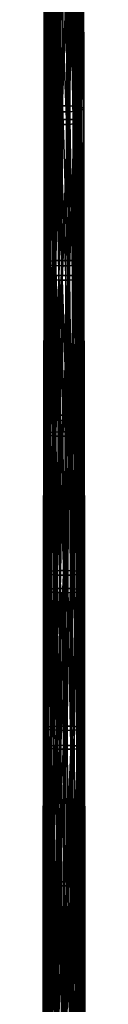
# Model space of a CAD drawing. Header units: millimetres. Extents: x -300 to 300, y 0 to 2234.
# Tile 37 of 256: x -9 to 9, y 437 to 874. Entities that reach past the tile are written whole.
import ezdxf

# ---------------------------------------------------------------- set-up
doc = ezdxf.new("R2010")
doc.units = ezdxf.units.MM
doc.header["$MEASUREMENT"] = 0
doc.layers.add('Predefinito', color=18, linetype='Continuous', true_color=0x000000)

msp = doc.modelspace()

# ---------------------------------------------------------------- meshes
at = {"layer": 'Predefinito'}
mesh = msp.add_polyface(dxfattribs=at)
corners = [(-7.64, 903.26, -73.31), (-7.26, 903.36, -73.91), (-7.54, 835.1, -85.42), (-7.9, 835, -84.8), (-7.36, 971.27, -60.34), (-6.96, 971.37, -60.92), (-7.97, 903.15, -72.68), (-8.2, 834.91, -84.15), (-7.72, 971.16, -59.74), (-8.23, 903.05, -72.04), (-8.44, 834.81, -83.49), (-8.01, 971.05, -59.12), (-8.45, 902.94, -71.39), (-8.62, 834.7, -82.83), (-8.25, 970.93, -58.48), (-8.77, 902.51, -68.72), (-8.82, 834.3, -80.12), (-8.7, 970.47, -55.86), (-8.26, 902.09, -66.11), (-8.19, 833.91, -77.5), (-8.32, 970.01, -53.25), (-6.97, 901.72, -63.74), (-6.77, 833.58, -75.18), (-7.16, 969.6, -50.85), (-4.93, 901.43, -61.82), (-4.63, 833.32, -73.34), (-5.22, 969.26, -48.86), (-1.71, 901.24, -60.48), (-1.33, 833.17, -72.13), (-2.11, 969.03, -47.38), (1.65, 901.26, -60.46), (2.06, 833.21, -72.27), (1.23, 969.03, -47.21), (4.77, 901.49, -61.69), (5.15, 833.44, -73.65), (4.38, 969.24, -48.28), (4.38, 969.24, -48.28), (4.77, 901.49, -61.69), (7.26, 901.9, -64.1), (5.15, 833.44, -73.65), (7.54, 833.84, -76.2), (7, 960.25, -52.52), (6.96, 969.66, -50.54), (7.17, 922.59, -60.12), (7.49, 846.99, -73.98), (7.33, 884.83, -67.28), (7.54, 833.84, -76.2), (7.54, 833.84, -76.2), (7.64, 809.07, -80.24), (7.49, 846.99, -73.98), (7.26, 901.9, -64.1), (7.33, 884.83, -67.28), (7.17, 922.59, -60.12), (7.26, 901.9, -64.1), (7.26, 901.9, -64.1)]
mesh.append_faces([[corners[k] for k in face] for face in [(0, 1, 2, 2), (0, 2, 3, 3), (4, 5, 1, 1), (4, 1, 0, 0), (6, 0, 3, 3), (6, 3, 7, 7), (8, 4, 0, 0), (8, 0, 6, 6), (9, 6, 7, 7), (9, 7, 10, 10), (11, 8, 6, 6), (11, 6, 9, 9), (12, 9, 10, 10), (12, 10, 13, 13), (14, 11, 9, 9), (14, 9, 12, 12), (15, 12, 13, 13), (15, 13, 16, 16), (17, 14, 12, 12), (17, 12, 15, 15), (18, 15, 16, 16), (18, 16, 19, 19), (20, 17, 15, 15), (20, 15, 18, 18), (21, 18, 19, 19), (21, 19, 22, 22), (23, 20, 18, 18), (23, 18, 21, 21), (24, 21, 22, 22), (24, 22, 25, 25), (26, 23, 21, 21), (26, 21, 24, 24), (27, 24, 25, 25), (27, 25, 28, 28), (29, 26, 24, 24), (29, 24, 27, 27), (30, 27, 28, 28), (30, 28, 31, 31), (32, 29, 27, 27), (32, 27, 30, 30), (33, 30, 31, 31), (33, 31, 34, 34), (35, 32, 30, 30), (35, 30, 33, 33), (36, 37, 38, 38), (37, 39, 40, 40), (37, 40, 38, 38), (41, 42, 43, 43), (44, 45, 46, 46), (47, 48, 49, 49), (50, 51, 52, 52), (46, 45, 53, 53), (43, 42, 54, 54)]])
mesh = msp.add_polyface(dxfattribs=at)
corners = [(8.61, 902.42, -67.28), (7.26, 901.9, -64.1), (7.54, 833.84, -76.2), (8.75, 834.34, -79.47), (8.44, 970.22, -53.62), (6.96, 969.66, -50.54), (8.62, 902.96, -70.62), (8.61, 834.84, -82.84), (8.61, 970.8, -56.92), (7.2, 835.28, -85.91), (8.58, 766.4, -93.63), (7.37, 903.45, -73.72), (7.52, 971.34, -60.04), (4.63, 835.62, -88.29), (7.03, 766.81, -96.66), (4.93, 903.83, -76.19), (5.22, 971.77, -62.6), (2.01, 835.76, -89.36), (4.33, 767.11, -98.95), (2.38, 904, -77.37), (2.76, 971.98, -63.89), (-0.72, 835.77, -89.57), (1.64, 767.23, -99.91), (-0.31, 904.03, -77.7), (0.11, 972.03, -64.33), (-3.36, 835.66, -88.95), (-1.12, 767.22, -100), (-2.95, 903.93, -77.21), (-2.53, 971.95, -63.97), (-5.7, 835.43, -87.55), (-3.74, 767.1, -99.25), (-5.33, 903.7, -75.93), (-4.95, 971.72, -62.82), (-6.21, 835.36, -87.09), (-6.04, 766.88, -97.74), (-5.87, 903.62, -75.49), (-5.5, 971.65, -62.42), (-6.7, 835.28, -86.58), (-6.54, 766.81, -97.25), (-6.37, 903.54, -75.01), (-6.02, 971.56, -61.96), (-7.14, 835.19, -86.02), (-7, 766.74, -96.71), (-6.83, 903.45, -74.48), (-6.51, 971.47, -61.46), (-7.54, 835.1, -85.42), (-7.43, 766.65, -96.14), (-7.26, 903.36, -73.91), (-6.96, 971.37, -60.92)]
mesh.append_faces([[corners[k] for k in face] for face in [(0, 1, 2, 2), (0, 2, 3, 3), (4, 5, 1, 1), (4, 1, 0, 0), (6, 0, 3, 3), (6, 3, 7, 7), (8, 4, 0, 0), (8, 0, 6, 6), (9, 7, 10, 10), (11, 6, 7, 7), (11, 7, 9, 9), (12, 8, 6, 6), (12, 6, 11, 11), (13, 9, 14, 14), (15, 11, 9, 9), (15, 9, 13, 13), (16, 11, 15, 15), (17, 13, 18, 18), (19, 15, 13, 13), (19, 13, 17, 17), (20, 15, 19, 19), (21, 17, 22, 22), (23, 19, 17, 17), (23, 17, 21, 21), (24, 19, 23, 23), (25, 21, 26, 26), (27, 23, 21, 21), (27, 21, 25, 25), (28, 23, 27, 27), (29, 25, 30, 30), (31, 27, 25, 25), (31, 25, 29, 29), (32, 27, 31, 31), (33, 29, 34, 34), (35, 31, 29, 29), (35, 29, 33, 33), (36, 31, 35, 35), (37, 33, 38, 38), (39, 35, 33, 33), (39, 33, 37, 37), (40, 35, 39, 39), (41, 37, 42, 42), (43, 39, 37, 37), (43, 37, 41, 41), (44, 39, 43, 43), (45, 41, 46, 46), (47, 43, 41, 41), (47, 41, 45, 45), (48, 43, 47, 47)]])
mesh = msp.add_polyface(dxfattribs=at)
corners = [(-7.77, 828.77, -82.92), (-7.4, 828.99, -84.4), (-7.58, 759.76, -94.46), (-7.64, 897.77, -71.44), (-7.2, 898, -72.89), (-7.63, 828.33, -79.92), (-7.89, 759.56, -92.94), (-7.64, 897.3, -68.47), (-6.51, 896.88, -65.72), (-6.37, 827.94, -77.2), (-5.56, 896.7, -64.54), (-5.35, 827.78, -76.05), (-4.34, 896.56, -63.54), (-4.08, 827.65, -75.09), (-2.96, 896.45, -62.79), (-2.64, 827.56, -74.41), (-1.49, 896.4, -62.35), (-1.15, 827.52, -74.03), (-1.84, 964.99, -49.2), (1.49, 896.42, -62.35), (1.86, 827.56, -74.17), (1.11, 965, -49.05), (4.26, 896.62, -63.45), (4.6, 827.77, -75.41), (5.45, 896.78, -64.39), (5.75, 827.93, -76.42), (-6.7, 832.44, -85.32), (-6.57, 866.56, -79.76), (-6.44, 900.63, -73.83), (-6.82, 798.26, -90.52), (6.57, 865.45, -71.31), (6.44, 899.44, -65.13), (6.31, 933.35, -58.59), (6.7, 831.4, -77.13), (6.82, 797.29, -82.6)]
mesh.append_faces([[corners[k] for k in face] for face in [(0, 1, 2, 2), (3, 4, 1, 1), (3, 1, 0, 0), (5, 0, 6, 6), (7, 3, 0, 0), (7, 0, 5, 5), (8, 7, 5, 5), (8, 5, 9, 9), (10, 8, 9, 9), (10, 9, 11, 11), (12, 10, 11, 11), (12, 11, 13, 13), (14, 12, 13, 13), (14, 13, 15, 15), (16, 14, 15, 15), (16, 15, 17, 17), (18, 14, 16, 16), (19, 16, 17, 17), (19, 17, 20, 20), (21, 16, 19, 19), (22, 19, 20, 20), (22, 20, 23, 23), (24, 22, 23, 23), (24, 23, 25, 25), (26, 1, 27, 27), (4, 28, 27, 27), (29, 1, 26, 26), (29, 2, 1, 1), (1, 4, 27, 27), (25, 30, 24, 24), (24, 30, 31, 31), (31, 32, 24, 24), (33, 30, 25, 25), (33, 25, 34, 34)]])
mesh = msp.add_polyface(dxfattribs=at)
corners = [(7.2, 897.22, -66.97), (6.45, 896.99, -65.59), (6.71, 828.13, -77.67), (7.4, 828.34, -79.1), (6.98, 965.79, -53.34), (7.64, 897.45, -68.42), (7.77, 828.56, -80.58), (7.64, 897.92, -71.38), (7.63, 829, -83.58), (7.21, 898.14, -72.8), (7.14, 829.2, -84.99), (6.51, 898.34, -74.13), (6.37, 829.39, -86.3), (5.56, 898.52, -75.31), (5.35, 829.55, -87.45), (4.34, 898.66, -76.32), (4.08, 829.68, -88.41), (2.64, 829.77, -89.09), (3.82, 760.47, -99.02), (2.96, 898.77, -77.06), (1.15, 829.81, -89.47), (2.34, 760.54, -99.64), (1.49, 898.82, -77.5), (-1.86, 829.76, -89.33), (0.81, 760.58, -99.96), (-1.49, 898.79, -77.51), (-3.29, 829.68, -88.85), (-2.22, 760.52, -99.69), (-2.92, 898.71, -77.09), (-4.6, 829.56, -88.09), (-3.63, 760.44, -99.13), (-4.26, 898.59, -76.41), (-5.45, 898.43, -75.46), (-5.75, 829.4, -87.08), (-6.45, 898.23, -74.26), (-6.71, 829.21, -85.82)]
mesh.append_faces([[corners[k] for k in face] for face in [(0, 1, 2, 2), (0, 2, 3, 3), (4, 1, 0, 0), (5, 0, 3, 3), (5, 3, 6, 6), (7, 5, 6, 6), (7, 6, 8, 8), (9, 7, 8, 8), (9, 8, 10, 10), (11, 9, 10, 10), (11, 10, 12, 12), (13, 11, 12, 12), (13, 12, 14, 14), (15, 13, 14, 14), (15, 14, 16, 16), (17, 16, 18, 18), (19, 15, 16, 16), (19, 16, 17, 17), (20, 17, 21, 21), (22, 19, 17, 17), (22, 17, 20, 20), (23, 20, 24, 24), (25, 22, 20, 20), (25, 20, 23, 23), (26, 23, 27, 27), (28, 25, 23, 23), (28, 23, 26, 26), (29, 26, 30, 30), (31, 28, 26, 26), (31, 26, 29, 29), (32, 31, 29, 29), (32, 29, 33, 33), (34, 32, 33, 33), (34, 33, 35, 35)]])
mesh = msp.add_polyface(dxfattribs=at)
corners = [(-8.14, 766.47, -94.87), (-7.81, 766.57, -95.51), (-8.05, 697.82, -104.22), (-8.35, 697.74, -103.56), (-7.9, 835, -84.8), (-7.54, 835.1, -85.42), (-8.41, 766.38, -94.2), (-8.6, 697.65, -102.88), (-8.2, 834.91, -84.15), (-8.62, 766.29, -93.53), (-8.78, 697.56, -102.19), (-8.44, 834.81, -83.49), (-8.78, 766.19, -92.85), (-8.91, 697.47, -101.5), (-8.62, 834.7, -82.83), (-8.86, 765.81, -90.11), (-8.88, 697.12, -98.73), (-8.82, 834.3, -80.12), (-8.1, 765.46, -87.5), (-8.01, 696.79, -96.13), (-8.19, 833.91, -77.5), (-6.57, 765.15, -85.22), (-6.37, 696.51, -93.9), (-6.77, 833.58, -75.18), (-4.33, 764.92, -83.46), (-4.03, 696.3, -92.22), (-4.63, 833.32, -73.34), (-0.95, 764.79, -82.39), (-0.58, 696.19, -91.29), (-1.33, 833.17, -72.13), (2.46, 764.85, -82.68), (2.84, 696.26, -91.73), (2.06, 833.21, -72.27), (5.51, 765.08, -84.22), (5.85, 696.48, -93.41), (5.15, 833.44, -73.65), (5.15, 833.44, -73.65), (5.51, 765.08, -84.22), (7.81, 765.46, -86.89), (7.54, 833.84, -76.2), (5.85, 696.48, -93.41), (8.05, 696.85, -96.2), (8.05, 696.85, -96.2), (8.18, 656.78, -101), (8.06, 694.93, -96.44), (7.81, 765.46, -86.89), (7.79, 771.08, -86.07), (7.64, 809.07, -80.24), (7.81, 765.46, -86.89), (8.05, 696.85, -96.2), (7.92, 733.03, -91.46), (7.81, 765.46, -86.89), (7.92, 733.03, -91.46), (7.79, 771.08, -86.07), (7.54, 833.84, -76.2), (8.05, 696.85, -96.2), (8.06, 694.93, -96.44), (7.92, 733.03, -91.46)]
mesh.append_faces([[corners[k] for k in face] for face in [(0, 1, 2, 2), (0, 2, 3, 3), (4, 5, 1, 1), (4, 1, 0, 0), (6, 0, 3, 3), (6, 3, 7, 7), (8, 4, 0, 0), (8, 0, 6, 6), (9, 6, 7, 7), (9, 7, 10, 10), (11, 8, 6, 6), (11, 6, 9, 9), (12, 9, 10, 10), (12, 10, 13, 13), (14, 11, 9, 9), (14, 9, 12, 12), (15, 12, 13, 13), (15, 13, 16, 16), (17, 14, 12, 12), (17, 12, 15, 15), (18, 15, 16, 16), (18, 16, 19, 19), (20, 17, 15, 15), (20, 15, 18, 18), (21, 18, 19, 19), (21, 19, 22, 22), (23, 20, 18, 18), (23, 18, 21, 21), (24, 21, 22, 22), (24, 22, 25, 25), (26, 23, 21, 21), (26, 21, 24, 24), (27, 24, 25, 25), (27, 25, 28, 28), (29, 26, 24, 24), (29, 24, 27, 27), (30, 27, 28, 28), (30, 28, 31, 31), (32, 29, 27, 27), (32, 27, 30, 30), (33, 30, 31, 31), (33, 31, 34, 34), (35, 32, 30, 30), (35, 30, 33, 33), (36, 37, 38, 38), (36, 38, 39, 39), (37, 40, 41, 41), (37, 41, 38, 38), (42, 43, 44, 44), (45, 46, 47, 47), (48, 49, 50, 50), (51, 52, 53, 53), (45, 47, 54, 54), (55, 56, 57, 57)]])
mesh = msp.add_polyface(dxfattribs=at)
corners = [(8.88, 765.93, -90.24), (7.81, 765.46, -86.89), (8.05, 696.85, -96.2), (8.99, 697.29, -99.63), (8.75, 834.34, -79.47), (7.54, 833.84, -76.2), (8.54, 697.72, -103.03), (9.08, 628.48, -107.65), (8.58, 766.4, -93.63), (8.61, 834.84, -82.84), (6.85, 698.09, -106.01), (8.49, 628.88, -111.06), (7.03, 766.81, -96.66), (7.2, 835.28, -85.91), (4.03, 698.37, -108.2), (6.67, 629.22, -114.01), (4.33, 767.11, -98.95), (4.63, 835.62, -88.29), (1.28, 698.47, -109.06), (3.74, 629.47, -116.1), (1.64, 767.23, -99.91), (2.01, 835.76, -89.36), (-1.5, 698.45, -109.03), (0.94, 629.55, -116.85), (-1.12, 767.22, -100), (-0.72, 835.77, -89.57), (-4.12, 698.34, -108.17), (-1.86, 629.54, -116.71), (-3.74, 767.1, -99.25), (-3.36, 835.66, -88.95), (-6.37, 698.12, -106.54), (-4.47, 629.42, -115.73), (-6.04, 766.88, -97.74), (-5.7, 835.43, -87.55), (-6.85, 698.06, -106.03), (-6.67, 629.22, -114.01), (-6.54, 766.81, -97.25), (-6.21, 835.36, -87.09), (-7.29, 697.98, -105.47), (-7.13, 629.15, -113.46), (-7, 766.74, -96.71), (-6.7, 835.28, -86.58), (-7.69, 697.9, -104.87), (-7.56, 629.09, -112.88), (-7.43, 766.65, -96.14), (-7.14, 835.19, -86.02), (-8.05, 697.82, -104.22), (-7.94, 629.01, -112.26), (-7.81, 766.57, -95.51), (-7.54, 835.1, -85.42)]
mesh.append_faces([[corners[k] for k in face] for face in [(0, 1, 2, 2), (0, 2, 3, 3), (4, 5, 1, 1), (4, 1, 0, 0), (6, 3, 7, 7), (8, 0, 3, 3), (8, 3, 6, 6), (9, 4, 0, 0), (9, 0, 8, 8), (10, 6, 11, 11), (12, 8, 6, 6), (12, 6, 10, 10), (13, 8, 12, 12), (14, 10, 15, 15), (16, 12, 10, 10), (16, 10, 14, 14), (17, 12, 16, 16), (18, 14, 19, 19), (20, 16, 14, 14), (20, 14, 18, 18), (21, 16, 20, 20), (22, 18, 23, 23), (24, 20, 18, 18), (24, 18, 22, 22), (25, 20, 24, 24), (26, 22, 27, 27), (28, 24, 22, 22), (28, 22, 26, 26), (29, 24, 28, 28), (30, 26, 31, 31), (32, 28, 26, 26), (32, 26, 30, 30), (33, 28, 32, 32), (34, 30, 35, 35), (36, 32, 30, 30), (36, 30, 34, 34), (37, 32, 36, 36), (38, 34, 39, 39), (40, 36, 34, 34), (40, 34, 38, 38), (41, 36, 40, 40), (42, 38, 43, 43), (44, 40, 38, 38), (44, 38, 42, 42), (45, 40, 44, 44), (46, 42, 47, 47), (48, 44, 42, 42), (48, 42, 46, 46), (49, 44, 48, 48)]])
mesh = msp.add_polyface(dxfattribs=at)
corners = [(-7.89, 759.56, -92.94), (-7.58, 759.76, -94.46), (-7.75, 690.38, -103.11), (-7.77, 828.77, -82.92), (-7.62, 759.15, -89.93), (-8, 690.18, -101.57), (-7.63, 828.33, -79.92), (-6.22, 758.79, -87.24), (-7.59, 689.8, -98.54), (-6.37, 827.94, -77.2), (-5.14, 758.64, -86.12), (-6.07, 689.46, -95.89), (-5.35, 827.78, -76.05), (-3.82, 758.52, -85.22), (-4.93, 689.33, -94.81), (-4.08, 827.65, -75.09), (-2.34, 758.45, -84.59), (-3.56, 689.22, -93.95), (-2.64, 827.56, -74.41), (-0.81, 758.41, -84.28), (-2.04, 689.16, -93.38), (-1.15, 827.52, -74.03), (2.22, 758.47, -84.55), (-0.48, 689.13, -93.13), (1.86, 827.56, -74.17), (4.92, 758.67, -85.93), (2.56, 689.19, -93.54), (4.6, 827.77, -75.41), (6.04, 758.83, -87), (5.23, 689.39, -95.04), (5.75, 827.93, -76.42), (-6.94, 764.04, -95.37), (-6.82, 798.26, -90.52), (-7.05, 729.78, -99.88), (6.32, 689.54, -96.17), (7.05, 728.91, -92.49), (6.82, 797.29, -82.6), (6.94, 763.12, -87.72)]
mesh.append_faces([[corners[k] for k in face] for face in [(0, 1, 2, 2), (3, 1, 0, 0), (4, 0, 5, 5), (6, 0, 4, 4), (7, 4, 8, 8), (9, 6, 4, 4), (9, 4, 7, 7), (10, 7, 11, 11), (12, 9, 7, 7), (12, 7, 10, 10), (13, 10, 14, 14), (15, 12, 10, 10), (15, 10, 13, 13), (16, 13, 17, 17), (18, 15, 13, 13), (18, 13, 16, 16), (19, 16, 20, 20), (21, 18, 16, 16), (21, 16, 19, 19), (22, 19, 23, 23), (24, 21, 19, 19), (24, 19, 22, 22), (25, 22, 26, 26), (27, 24, 22, 22), (27, 22, 25, 25), (28, 25, 29, 29), (30, 27, 25, 25), (30, 25, 28, 28), (31, 1, 32, 32), (33, 1, 31, 31), (28, 34, 35, 35), (36, 30, 28, 28), (35, 37, 28, 28), (36, 28, 37, 37)]])
mesh = msp.add_polyface(dxfattribs=at)
corners = [(7.4, 828.34, -79.1), (6.71, 828.13, -77.67), (6.95, 759.02, -88.31), (7.58, 759.22, -89.78), (7.77, 828.56, -80.58), (7.89, 759.43, -91.29), (7.63, 829, -83.58), (7.62, 759.84, -94.3), (7.05, 760.03, -95.71), (7.59, 690.5, -103.61), (7.14, 829.2, -84.99), (6.22, 760.2, -97), (6.96, 690.68, -105.01), (6.37, 829.39, -86.3), (5.14, 760.35, -98.11), (6.07, 690.83, -106.26), (5.35, 829.55, -87.45), (3.82, 760.47, -99.02), (4.93, 690.97, -107.34), (4.08, 829.68, -88.41), (2.34, 760.54, -99.64), (3.56, 691.07, -108.2), (2.64, 829.77, -89.09), (0.81, 760.58, -99.96), (2.04, 691.14, -108.77), (1.15, 829.81, -89.47), (-2.22, 760.52, -99.69), (0.48, 691.17, -109.02), (-1.86, 829.76, -89.33), (-3.63, 760.44, -99.13), (-2.56, 691.11, -108.62), (-3.29, 829.68, -88.85), (-4.92, 760.32, -98.31), (-3.96, 691.02, -107.99), (-4.6, 829.56, -88.09), (-6.04, 760.16, -97.24), (-5.23, 690.91, -107.11), (-5.75, 829.4, -87.08), (-6.95, 759.98, -95.92), (-6.32, 690.76, -105.98), (-6.71, 829.21, -85.82)]
mesh.append_faces([[corners[k] for k in face] for face in [(0, 1, 2, 2), (0, 2, 3, 3), (4, 0, 3, 3), (4, 3, 5, 5), (6, 4, 5, 5), (6, 5, 7, 7), (8, 7, 9, 9), (10, 6, 7, 7), (10, 7, 8, 8), (11, 8, 12, 12), (13, 10, 8, 8), (13, 8, 11, 11), (14, 11, 15, 15), (16, 13, 11, 11), (16, 11, 14, 14), (17, 14, 18, 18), (19, 16, 14, 14), (19, 14, 17, 17), (20, 17, 21, 21), (22, 17, 20, 20), (23, 20, 24, 24), (25, 20, 23, 23), (26, 23, 27, 27), (28, 23, 26, 26), (29, 26, 30, 30), (31, 26, 29, 29), (32, 29, 33, 33), (34, 29, 32, 32), (35, 32, 36, 36), (37, 34, 32, 32), (37, 32, 35, 35), (38, 35, 39, 39), (40, 37, 35, 35), (40, 35, 38, 38)]])
mesh = msp.add_polyface(dxfattribs=at)
corners = [(7.75, 689.92, -99.04), (7.18, 689.72, -97.53), (7.38, 620.29, -105.39), (7.58, 759.22, -89.78), (6.95, 759.02, -88.31), (8, 690.12, -100.59), (7.9, 620.47, -106.93), (7.89, 759.43, -91.29), (7.59, 690.5, -103.61), (8.09, 620.66, -108.5), (7.62, 759.84, -94.3), (6.96, 690.68, -105.01), (7.55, 621.02, -111.54), (7.05, 760.03, -95.71), (6.07, 690.83, -106.26), (6.86, 621.18, -112.92), (6.22, 760.2, -97), (4.93, 690.97, -107.34), (5.91, 621.32, -114.15), (5.14, 760.35, -98.11), (3.56, 691.07, -108.2), (4.72, 621.45, -115.19), (3.3, 621.54, -116), (3.82, 760.47, -99.02), (2.04, 691.14, -108.77), (1.75, 621.6, -116.51), (2.34, 760.54, -99.64), (0.48, 691.17, -109.02), (0.17, 621.62, -116.7), (0.81, 760.58, -99.96), (-2.56, 691.11, -108.62), (-2.89, 621.56, -116.17), (-2.22, 760.52, -99.69), (-3.96, 691.02, -107.99), (-3.63, 760.44, -99.13), (-5.23, 690.91, -107.11), (-4.28, 621.48, -115.49), (-4.92, 760.32, -98.31), (-6.32, 690.76, -105.98), (-5.52, 621.37, -114.54), (-6.04, 760.16, -97.24), (-7.18, 690.58, -104.62), (-6.57, 621.23, -113.36), (-6.95, 759.98, -95.92)]
mesh.append_faces([[corners[k] for k in face] for face in [(0, 1, 2, 2), (3, 4, 1, 1), (3, 1, 0, 0), (5, 0, 6, 6), (7, 3, 0, 0), (7, 0, 5, 5), (8, 5, 9, 9), (10, 7, 5, 5), (10, 5, 8, 8), (11, 8, 12, 12), (13, 8, 11, 11), (14, 11, 15, 15), (16, 11, 14, 14), (17, 14, 18, 18), (19, 14, 17, 17), (20, 17, 21, 21), (20, 21, 22, 22), (23, 17, 20, 20), (24, 20, 22, 22), (24, 22, 25, 25), (26, 20, 24, 24), (27, 24, 25, 25), (27, 25, 28, 28), (29, 24, 27, 27), (30, 27, 28, 28), (30, 28, 31, 31), (32, 27, 30, 30), (33, 30, 31, 31), (34, 30, 33, 33), (35, 33, 36, 36), (37, 33, 35, 35), (38, 35, 39, 39), (40, 35, 38, 38), (41, 38, 42, 42), (43, 38, 41, 41)]])
mesh = msp.add_polyface(dxfattribs=at)
corners = [(-8, 690.18, -101.57), (-7.75, 690.38, -103.11), (-7.9, 620.87, -110.4), (-8.09, 620.69, -108.84), (-7.89, 759.56, -92.94), (-7.59, 689.8, -98.54), (-7.55, 620.33, -105.8), (-7.62, 759.15, -89.93), (-6.07, 689.46, -95.89), (-5.91, 620.02, -103.19), (-6.22, 758.79, -87.24), (-4.93, 689.33, -94.81), (-4.72, 619.9, -102.15), (-5.14, 758.64, -86.12), (-3.56, 689.22, -93.95), (-3.3, 619.8, -101.34), (-3.82, 758.52, -85.22), (-2.04, 689.16, -93.38), (-2.34, 758.45, -84.59), (-0.48, 689.13, -93.13), (-1.75, 619.74, -100.82), (-0.81, 758.41, -84.28), (2.56, 689.19, -93.54), (-0.17, 619.72, -100.64), (2.22, 758.47, -84.55), (5.23, 689.39, -95.04), (2.89, 619.78, -101.17), (5.52, 619.98, -102.8), (4.92, 758.67, -85.93), (6.32, 689.54, -96.17), (6.57, 620.12, -103.98), (6.04, 758.83, -87), (-7.16, 695.48, -104.05), (-7.27, 661.16, -107.88), (-7.05, 729.78, -99.88), (-7.58, 759.76, -94.46), (7.27, 660.37, -101.02), (7.16, 694.66, -96.92), (7.05, 728.91, -92.49)]
mesh.append_faces([[corners[k] for k in face] for face in [(0, 1, 2, 2), (0, 2, 3, 3), (4, 1, 0, 0), (5, 0, 3, 3), (5, 3, 6, 6), (7, 0, 5, 5), (8, 5, 6, 6), (8, 6, 9, 9), (10, 5, 8, 8), (11, 8, 9, 9), (11, 9, 12, 12), (13, 8, 11, 11), (14, 11, 12, 12), (14, 12, 15, 15), (16, 11, 14, 14), (17, 14, 15, 15), (18, 14, 17, 17), (19, 17, 20, 20), (21, 17, 19, 19), (22, 19, 23, 23), (24, 19, 22, 22), (25, 22, 26, 26), (25, 26, 27, 27), (28, 22, 25, 25), (29, 25, 27, 27), (29, 27, 30, 30), (31, 25, 29, 29), (1, 32, 33, 33), (1, 34, 32, 32), (35, 34, 1, 1), (1, 33, 2, 2), (36, 29, 30, 30), (37, 29, 36, 36), (29, 37, 38, 38)]])
mesh = msp.add_polyface(dxfattribs=at)
corners = [(-8.55, 628.85, -110.91), (-8.27, 628.94, -111.6), (-8.48, 559.91, -117.7), (-8.73, 559.84, -117), (-8.35, 697.74, -103.56), (-8.05, 697.82, -104.22), (-8.77, 628.77, -110.22), (-8.93, 559.76, -116.29), (-8.6, 697.65, -102.88), (-8.93, 628.69, -109.52), (-9.06, 559.69, -115.58), (-8.78, 697.56, -102.19), (-9.03, 628.61, -108.81), (-9.14, 559.61, -114.86), (-8.91, 697.47, -101.5), (-8.89, 628.28, -106.03), (-8.88, 559.31, -112.06), (-8.88, 697.12, -98.73), (-7.9, 627.98, -103.44), (-7.8, 559.04, -109.49), (-8.01, 696.79, -96.13), (-6.17, 627.73, -101.26), (-5.96, 558.81, -107.35), (-6.37, 696.51, -93.9), (-3.74, 627.54, -99.66), (-3.46, 558.65, -105.84), (-4.03, 696.3, -92.22), (-0.23, 627.45, -98.86), (0.11, 558.57, -105.17), (-0.58, 696.19, -91.29), (3.2, 627.52, -99.44), (3.54, 558.64, -105.88), (2.84, 696.26, -91.73), (6.17, 627.73, -101.26), (6.46, 558.84, -107.82), (5.85, 696.48, -93.41), (5.85, 696.48, -93.41), (6.17, 627.73, -101.26), (8.27, 628.07, -104.16), (8.05, 696.85, -96.2), (6.46, 558.84, -107.82), (8.48, 559.15, -110.83), (8.3, 618.61, -105.15), (8.27, 628.07, -104.16), (8.42, 580.44, -108.9), (8.27, 628.07, -104.16), (8.3, 618.61, -105.15), (8.18, 656.78, -101), (8.48, 559.15, -110.83), (8.05, 696.85, -96.2), (8.27, 628.07, -104.16), (8.18, 656.78, -101), (8.52, 542.25, -112.28), (8.42, 580.44, -108.9), (8.48, 559.15, -110.83)]
mesh.append_faces([[corners[k] for k in face] for face in [(0, 1, 2, 2), (0, 2, 3, 3), (4, 5, 1, 1), (4, 1, 0, 0), (6, 0, 3, 3), (6, 3, 7, 7), (8, 4, 0, 0), (8, 0, 6, 6), (9, 6, 7, 7), (9, 7, 10, 10), (11, 8, 6, 6), (11, 6, 9, 9), (12, 9, 10, 10), (12, 10, 13, 13), (14, 11, 9, 9), (14, 9, 12, 12), (15, 12, 13, 13), (15, 13, 16, 16), (17, 14, 12, 12), (17, 12, 15, 15), (18, 15, 16, 16), (18, 16, 19, 19), (20, 17, 15, 15), (20, 15, 18, 18), (21, 18, 19, 19), (21, 19, 22, 22), (23, 20, 18, 18), (23, 18, 21, 21), (24, 21, 22, 22), (24, 22, 25, 25), (26, 23, 21, 21), (26, 21, 24, 24), (27, 24, 25, 25), (27, 25, 28, 28), (29, 26, 24, 24), (29, 24, 27, 27), (30, 27, 28, 28), (30, 28, 31, 31), (32, 29, 27, 27), (32, 27, 30, 30), (33, 30, 31, 31), (33, 31, 34, 34), (35, 32, 30, 30), (35, 30, 33, 33), (36, 37, 38, 38), (36, 38, 39, 39), (37, 40, 41, 41), (37, 41, 38, 38), (42, 43, 44, 44), (45, 46, 47, 47), (48, 44, 43, 43), (49, 50, 51, 51), (52, 53, 54, 54)]])
mesh = msp.add_polyface(dxfattribs=at)
corners = [(9.16, 559.52, -114.38), (8.48, 559.15, -110.83), (8.66, 490.15, -116.31), (9.08, 628.48, -107.65), (8.27, 628.07, -104.16), (8.99, 697.29, -99.63), (8.05, 696.85, -96.2), (8.44, 559.89, -117.79), (9.22, 490.49, -119.91), (8.49, 628.88, -111.06), (8.54, 697.72, -103.03), (6.49, 560.2, -120.69), (8.38, 490.81, -123.33), (6.67, 629.22, -114.01), (6.85, 698.09, -106.01), (3.46, 560.41, -122.69), (6.31, 491.08, -126.18), (3.74, 629.47, -116.1), (4.03, 698.37, -108.2), (0.61, 560.49, -123.34), (3.19, 491.27, -128.09), (0.94, 629.55, -116.85), (1.28, 698.47, -109.06), (-2.21, 560.47, -123.09), (0.29, 491.34, -128.65), (-1.86, 629.54, -116.71), (-1.5, 698.45, -109.03), (-4.8, 560.36, -122.01), (-2.54, 491.32, -128.3), (-4.47, 629.42, -115.73), (-4.12, 698.34, -108.17), (-6.95, 560.17, -120.19), (-5.1, 491.21, -127.12), (-6.67, 629.22, -114.01), (-6.37, 698.12, -106.54), (-7.4, 560.11, -119.62), (-7.21, 491.04, -125.2), (-7.13, 629.15, -113.46), (-6.85, 698.06, -106.03), (-7.8, 560.05, -119.02), (-7.64, 490.99, -124.62), (-7.56, 629.09, -112.88), (-7.29, 697.98, -105.47), (-8.16, 559.98, -118.38), (-8.03, 490.93, -124), (-7.94, 629.01, -112.26), (-7.69, 697.9, -104.87), (-8.48, 559.91, -117.7), (-8.37, 490.87, -123.34), (-8.27, 628.94, -111.6), (-8.05, 697.82, -104.22)]
mesh.append_faces([[corners[k] for k in face] for face in [(0, 1, 2, 2), (3, 4, 1, 1), (3, 1, 0, 0), (5, 6, 4, 4), (5, 4, 3, 3), (7, 0, 8, 8), (9, 3, 0, 0), (9, 0, 7, 7), (10, 3, 9, 9), (11, 7, 12, 12), (13, 9, 7, 7), (13, 7, 11, 11), (14, 9, 13, 13), (15, 11, 16, 16), (17, 13, 11, 11), (17, 11, 15, 15), (18, 13, 17, 17), (19, 15, 20, 20), (21, 17, 15, 15), (21, 15, 19, 19), (22, 17, 21, 21), (23, 19, 24, 24), (25, 21, 19, 19), (25, 19, 23, 23), (26, 21, 25, 25), (27, 23, 28, 28), (29, 25, 23, 23), (29, 23, 27, 27), (30, 25, 29, 29), (31, 27, 32, 32), (33, 29, 27, 27), (33, 27, 31, 31), (34, 29, 33, 33), (35, 31, 36, 36), (37, 33, 31, 31), (37, 31, 35, 35), (38, 33, 37, 37), (39, 35, 40, 40), (41, 37, 35, 35), (41, 35, 39, 39), (42, 37, 41, 41), (43, 39, 44, 44), (45, 41, 39, 39), (45, 39, 43, 43), (46, 41, 45, 45), (47, 43, 48, 48), (49, 45, 43, 43), (49, 43, 47, 47), (50, 45, 49, 49)]])
mesh = msp.add_polyface(dxfattribs=at)
corners = [(7.9, 620.47, -106.93), (7.38, 620.29, -105.39), (7.57, 550.77, -111.93), (7.75, 689.92, -99.04), (8.09, 620.66, -108.5), (8.03, 550.94, -113.51), (8, 690.12, -100.59), (7.55, 621.02, -111.54), (8.17, 551.11, -115.1), (7.59, 690.5, -103.61), (6.86, 621.18, -112.92), (7.51, 551.43, -118.14), (6.76, 551.58, -119.51), (6.96, 690.68, -105.01), (5.91, 621.32, -114.15), (5.76, 551.71, -120.71), (6.07, 690.83, -106.26), (4.72, 621.45, -115.19), (4.52, 551.82, -121.72), (4.93, 690.97, -107.34), (3.3, 621.54, -116), (3.06, 551.91, -122.48), (1.75, 621.6, -116.51), (1.47, 551.96, -122.94), (0.17, 621.62, -116.7), (-0.13, 551.98, -123.07), (-2.89, 621.56, -116.17), (-3.19, 551.92, -122.42), (-4.28, 621.48, -115.49), (-4.57, 551.84, -121.68), (-3.96, 691.02, -107.99), (-5.52, 621.37, -114.54), (-5.79, 551.74, -120.68), (-5.23, 690.91, -107.11), (-6.57, 621.23, -113.36), (-6.8, 551.61, -119.44), (-6.32, 690.76, -105.98), (-7.38, 621.06, -111.95), (-7.18, 690.58, -104.62)]
mesh.append_faces([[corners[k] for k in face] for face in [(0, 1, 2, 2), (3, 1, 0, 0), (4, 0, 5, 5), (6, 0, 4, 4), (7, 4, 8, 8), (9, 4, 7, 7), (10, 7, 11, 11), (10, 11, 12, 12), (13, 7, 10, 10), (14, 10, 12, 12), (14, 12, 15, 15), (16, 10, 14, 14), (17, 14, 15, 15), (17, 15, 18, 18), (19, 14, 17, 17), (20, 17, 18, 18), (20, 18, 21, 21), (22, 20, 21, 21), (22, 21, 23, 23), (24, 22, 23, 23), (24, 23, 25, 25), (26, 24, 25, 25), (26, 25, 27, 27), (28, 26, 27, 27), (28, 27, 29, 29), (30, 26, 28, 28), (31, 28, 29, 29), (31, 29, 32, 32), (33, 28, 31, 31), (34, 31, 32, 32), (34, 32, 35, 35), (36, 31, 34, 34), (37, 34, 35, 35), (38, 34, 37, 37)]])
mesh = msp.add_polyface(dxfattribs=at)
corners = [(-8.09, 620.69, -108.84), (-7.9, 620.87, -110.4), (-8.03, 551.28, -116.41), (-8.17, 551.11, -114.82), (-7.55, 620.33, -105.8), (-7.51, 550.78, -111.78), (-5.91, 620.02, -103.19), (-5.76, 550.5, -109.21), (-4.72, 619.9, -102.15), (-4.52, 550.39, -108.2), (-3.3, 619.8, -101.34), (-3.06, 550.3, -107.44), (-1.75, 619.74, -100.82), (-1.47, 550.25, -106.98), (-2.04, 689.16, -93.38), (-0.17, 619.72, -100.64), (0.13, 550.23, -106.85), (-0.48, 689.13, -93.13), (2.89, 619.78, -101.17), (3.19, 550.29, -107.5), (2.56, 689.19, -93.54), (5.52, 619.98, -102.8), (5.79, 550.47, -109.24), (6.57, 620.12, -103.98), (6.8, 550.6, -110.48), (-7.73, 489.19, -122.4), (-7.64, 523.62, -120.07), (-7.46, 592.43, -114.58), (-7.56, 558.03, -117.47), (-7.37, 626.8, -111.39), (-7.27, 661.16, -107.88), (7.46, 591.72, -108.23), (7.64, 522.99, -114.2), (7.56, 557.37, -111.36), (7.37, 626.06, -104.78), (7.27, 660.37, -101.02)]
mesh.append_faces([[corners[k] for k in face] for face in [(0, 1, 2, 2), (0, 2, 3, 3), (4, 0, 3, 3), (4, 3, 5, 5), (6, 4, 5, 5), (6, 5, 7, 7), (8, 6, 7, 7), (8, 7, 9, 9), (10, 8, 9, 9), (10, 9, 11, 11), (12, 10, 11, 11), (12, 11, 13, 13), (14, 10, 12, 12), (15, 12, 13, 13), (15, 13, 16, 16), (17, 12, 15, 15), (18, 15, 16, 16), (18, 16, 19, 19), (20, 15, 18, 18), (21, 18, 19, 19), (21, 19, 22, 22), (23, 21, 22, 22), (23, 22, 24, 24), (25, 2, 26, 26), (2, 27, 28, 28), (1, 29, 27, 27), (28, 26, 2, 2), (1, 30, 29, 29), (1, 27, 2, 2), (23, 24, 31, 31), (32, 33, 24, 24), (34, 35, 23, 23), (34, 23, 31, 31), (33, 31, 24, 24)]])
mesh = msp.add_polyface(dxfattribs=at)
corners = [(8.03, 550.94, -113.51), (7.57, 550.77, -111.93), (7.9, 411.51, -121.62), (8.26, 411.65, -123.26), (7.9, 620.47, -106.93), (8.17, 551.11, -115.1), (8.29, 411.78, -124.88), (8.09, 620.66, -108.5), (7.51, 551.43, -118.14), (7.41, 412.04, -127.93), (7.55, 621.02, -111.54), (6.76, 551.58, -119.51), (6.56, 412.15, -129.27), (5.76, 551.71, -120.71), (5.46, 412.25, -130.43), (4.52, 551.82, -121.72), (4.12, 412.34, -131.36), (3.06, 551.91, -122.48), (2.58, 412.4, -132.04), (1.47, 551.96, -122.94), (0.94, 412.44, -132.39), (-0.69, 412.45, -132.42), (0.44, 272.67, -138.32), (-0.13, 551.98, -123.07), (-3.76, 412.4, -131.54), (-1.22, 272.68, -138.25), (-3.19, 551.92, -122.42), (-4.57, 551.84, -121.68), (-5.11, 412.34, -130.69), (-5.79, 551.74, -120.68), (-6.28, 412.25, -129.59), (-6.8, 551.61, -119.44), (-7.22, 412.15, -128.26), (-7.57, 551.45, -117.99), (-7.9, 412.03, -126.73), (-7.38, 621.06, -111.95)]
mesh.append_faces([[corners[k] for k in face] for face in [(0, 1, 2, 2), (0, 2, 3, 3), (4, 1, 0, 0), (5, 0, 3, 3), (5, 3, 6, 6), (7, 0, 5, 5), (8, 5, 6, 6), (8, 6, 9, 9), (10, 5, 8, 8), (11, 8, 9, 9), (11, 9, 12, 12), (13, 11, 12, 12), (13, 12, 14, 14), (15, 13, 14, 14), (15, 14, 16, 16), (17, 15, 16, 16), (17, 16, 18, 18), (19, 17, 18, 18), (19, 18, 20, 20), (21, 20, 22, 22), (23, 19, 20, 20), (23, 20, 21, 21), (24, 21, 25, 25), (26, 23, 21, 21), (26, 21, 24, 24), (27, 26, 24, 24), (27, 24, 28, 28), (29, 27, 28, 28), (29, 28, 30, 30), (31, 29, 30, 30), (31, 30, 32, 32), (33, 31, 32, 32), (33, 32, 34, 34), (35, 31, 33, 33)]])
mesh = msp.add_polyface(dxfattribs=at)
corners = [(-8.89, 490.74, -121.92), (-8.66, 490.81, -122.64), (-8.83, 421.64, -126.57), (-9.04, 421.59, -125.84), (-8.73, 559.84, -117), (-8.48, 559.91, -117.7), (-9.07, 490.68, -121.2), (-9.19, 421.53, -125.11), (-8.93, 559.76, -116.29), (-9.18, 490.61, -120.48), (-9.28, 421.47, -124.37), (-9.06, 559.69, -115.58), (-9.23, 490.54, -119.76), (-9.31, 421.41, -123.64), (-9.14, 559.61, -114.86), (-8.87, 490.28, -116.94), (-8.86, 421.18, -120.82), (-8.88, 559.31, -112.06), (-7.69, 490.03, -114.39), (-7.58, 420.97, -118.29), (-7.8, 559.04, -109.49), (-5.77, 489.83, -112.3), (-5.57, 420.79, -116.24), (-5.96, 558.81, -107.35), (-3.19, 489.68, -110.86), (-2.93, 420.67, -114.88), (-3.46, 558.65, -105.84), (0.43, 489.62, -110.31), (0.74, 420.61, -114.44), (0.11, 558.57, -105.17), (3.87, 489.68, -111.15), (4.17, 420.67, -115.4), (3.54, 558.64, -105.88), (6.74, 489.87, -113.21), (7, 420.84, -117.57), (6.46, 558.84, -107.82), (6.46, 558.84, -107.82), (6.74, 489.87, -113.21), (8.66, 490.15, -116.31), (8.48, 559.15, -110.83), (7, 420.84, -117.57), (8.83, 421.09, -120.77), (8.83, 421.09, -120.77), (8.82, 427.56, -120.39), (8.72, 465.81, -117.99), (8.63, 504.04, -115.3), (8.52, 542.25, -112.28), (8.66, 490.15, -116.31), (8.72, 465.81, -117.99), (8.63, 504.04, -115.3), (8.66, 490.15, -116.31), (8.48, 559.15, -110.83), (8.83, 421.09, -120.77), (8.9, 389.29, -122.51), (8.82, 427.56, -120.39), (8.66, 490.15, -116.31)]
mesh.append_faces([[corners[k] for k in face] for face in [(0, 1, 2, 2), (0, 2, 3, 3), (4, 5, 1, 1), (4, 1, 0, 0), (6, 0, 3, 3), (6, 3, 7, 7), (8, 4, 0, 0), (8, 0, 6, 6), (9, 6, 7, 7), (9, 7, 10, 10), (11, 8, 6, 6), (11, 6, 9, 9), (12, 9, 10, 10), (12, 10, 13, 13), (14, 11, 9, 9), (14, 9, 12, 12), (15, 12, 13, 13), (15, 13, 16, 16), (17, 14, 12, 12), (17, 12, 15, 15), (18, 15, 16, 16), (18, 16, 19, 19), (20, 17, 15, 15), (20, 15, 18, 18), (21, 18, 19, 19), (21, 19, 22, 22), (23, 20, 18, 18), (23, 18, 21, 21), (24, 21, 22, 22), (24, 22, 25, 25), (26, 23, 21, 21), (26, 21, 24, 24), (27, 24, 25, 25), (27, 25, 28, 28), (29, 26, 24, 24), (29, 24, 27, 27), (30, 27, 28, 28), (30, 28, 31, 31), (32, 29, 27, 27), (32, 27, 30, 30), (33, 30, 31, 31), (33, 31, 34, 34), (35, 32, 30, 30), (35, 30, 33, 33), (36, 37, 38, 38), (36, 38, 39, 39), (37, 40, 41, 41), (37, 41, 38, 38), (42, 43, 44, 44), (45, 46, 47, 47), (48, 49, 50, 50), (47, 46, 51, 51), (52, 53, 54, 54), (42, 44, 55, 55)]])
mesh = msp.add_polyface(dxfattribs=at)
corners = [(9.28, 421.38, -124.41), (8.83, 421.09, -120.77), (8.99, 351.97, -124.33), (9.22, 490.49, -119.91), (8.66, 490.15, -116.31), (9.16, 559.52, -114.38), (8.31, 421.66, -127.83), (9.32, 352.21, -128.02), (8.38, 490.81, -123.33), (8.44, 559.89, -117.79), (6.13, 421.9, -130.64), (8.24, 352.45, -131.44), (6.31, 491.08, -126.18), (6.49, 560.2, -120.69), (2.93, 422.06, -132.46), (5.96, 352.65, -134.2), (3.19, 491.27, -128.09), (3.46, 560.41, -122.69), (-0.01, 422.12, -132.93), (2.67, 352.79, -135.93), (-0.3, 352.83, -136.31), (0.29, 491.34, -128.65), (0.61, 560.49, -123.34), (-2.85, 422.09, -132.47), (-2.54, 491.32, -128.3), (-2.21, 560.47, -123.09), (-5.4, 422, -131.2), (-3.15, 352.81, -135.77), (-5.1, 491.21, -127.12), (-4.8, 560.36, -122.01), (-7.45, 421.85, -129.2), (-5.67, 352.73, -134.4), (-7.21, 491.04, -125.2), (-6.95, 560.17, -120.19), (-7.87, 421.8, -128.6), (-7.68, 352.6, -132.32), (-7.64, 490.99, -124.62), (-7.4, 560.11, -119.62), (-8.24, 421.75, -127.96), (-8.08, 352.56, -131.7), (-8.03, 490.93, -124), (-7.8, 560.05, -119.02), (-8.56, 421.7, -127.28), (-8.43, 352.52, -131.05), (-8.37, 490.87, -123.34), (-8.16, 559.98, -118.38), (-8.83, 421.64, -126.57), (-8.74, 352.47, -130.35), (-8.66, 490.81, -122.64), (-8.48, 559.91, -117.7)]
mesh.append_faces([[corners[k] for k in face] for face in [(0, 1, 2, 2), (3, 4, 1, 1), (3, 1, 0, 0), (5, 4, 3, 3), (6, 0, 7, 7), (8, 3, 0, 0), (8, 0, 6, 6), (9, 3, 8, 8), (10, 6, 11, 11), (12, 8, 6, 6), (12, 6, 10, 10), (13, 8, 12, 12), (14, 10, 15, 15), (16, 12, 10, 10), (16, 10, 14, 14), (17, 12, 16, 16), (18, 14, 19, 19), (18, 19, 20, 20), (21, 16, 14, 14), (21, 14, 18, 18), (22, 16, 21, 21), (23, 18, 20, 20), (24, 21, 18, 18), (24, 18, 23, 23), (25, 21, 24, 24), (26, 23, 27, 27), (28, 24, 23, 23), (28, 23, 26, 26), (29, 24, 28, 28), (30, 26, 31, 31), (32, 28, 26, 26), (32, 26, 30, 30), (33, 28, 32, 32), (34, 30, 35, 35), (36, 32, 30, 30), (36, 30, 34, 34), (37, 32, 36, 36), (38, 34, 39, 39), (40, 36, 34, 34), (40, 34, 38, 38), (41, 36, 40, 40), (42, 38, 43, 43), (44, 40, 38, 38), (44, 38, 42, 42), (45, 40, 44, 44), (46, 42, 47, 47), (48, 44, 42, 42), (48, 42, 46, 46), (49, 44, 48, 48)]])
mesh = msp.add_polyface(dxfattribs=at)
corners = [(-8.29, 411.75, -123.47), (-8.26, 411.88, -125.1), (-8.45, 272.28, -130.33), (-8.17, 551.11, -114.82), (-8.03, 551.28, -116.41), (-7.41, 411.49, -120.43), (-8.37, 272.19, -128.68), (-7.51, 550.78, -111.78), (-5.76, 550.5, -109.21), (-5.46, 411.27, -117.93), (-4.52, 550.39, -108.2), (-4.12, 411.19, -116.99), (-3.06, 550.3, -107.44), (-2.58, 411.13, -116.31), (-1.47, 550.25, -106.98), (-0.94, 411.09, -115.96), (0.13, 550.23, -106.85), (0.69, 411.08, -115.94), (3.19, 550.29, -107.5), (3.76, 411.13, -116.81), (5.79, 550.47, -109.24), (6.28, 411.28, -118.76), (6.8, 550.6, -110.48), (7.22, 411.38, -120.09), (-7.73, 489.19, -122.4), (-7.81, 454.74, -124.48), (-7.88, 420.28, -126.32), (-8.03, 351.31, -129.39), (-7.96, 385.8, -127.95), (7.73, 488.6, -116.77), (8.03, 350.9, -124.67), (7.96, 385.34, -123.01), (7.88, 419.78, -121.16), (7.81, 454.2, -119.08), (7.64, 522.99, -114.2)]
mesh.append_faces([[corners[k] for k in face] for face in [(0, 1, 2, 2), (3, 4, 1, 1), (3, 1, 0, 0), (5, 0, 6, 6), (7, 3, 0, 0), (7, 0, 5, 5), (8, 7, 5, 5), (8, 5, 9, 9), (10, 8, 9, 9), (10, 9, 11, 11), (12, 10, 11, 11), (12, 11, 13, 13), (14, 12, 13, 13), (14, 13, 15, 15), (16, 14, 15, 15), (16, 15, 17, 17), (18, 16, 17, 17), (18, 17, 19, 19), (20, 18, 19, 19), (20, 19, 21, 21), (22, 20, 21, 21), (22, 21, 23, 23), (24, 25, 1, 1), (25, 26, 1, 1), (27, 1, 28, 28), (26, 28, 1, 1), (27, 2, 1, 1), (4, 24, 1, 1), (29, 22, 23, 23), (23, 30, 31, 31), (31, 32, 23, 23), (33, 29, 23, 23), (22, 29, 34, 34), (33, 23, 32, 32)]])

doc.saveas('drawing.dxf')
